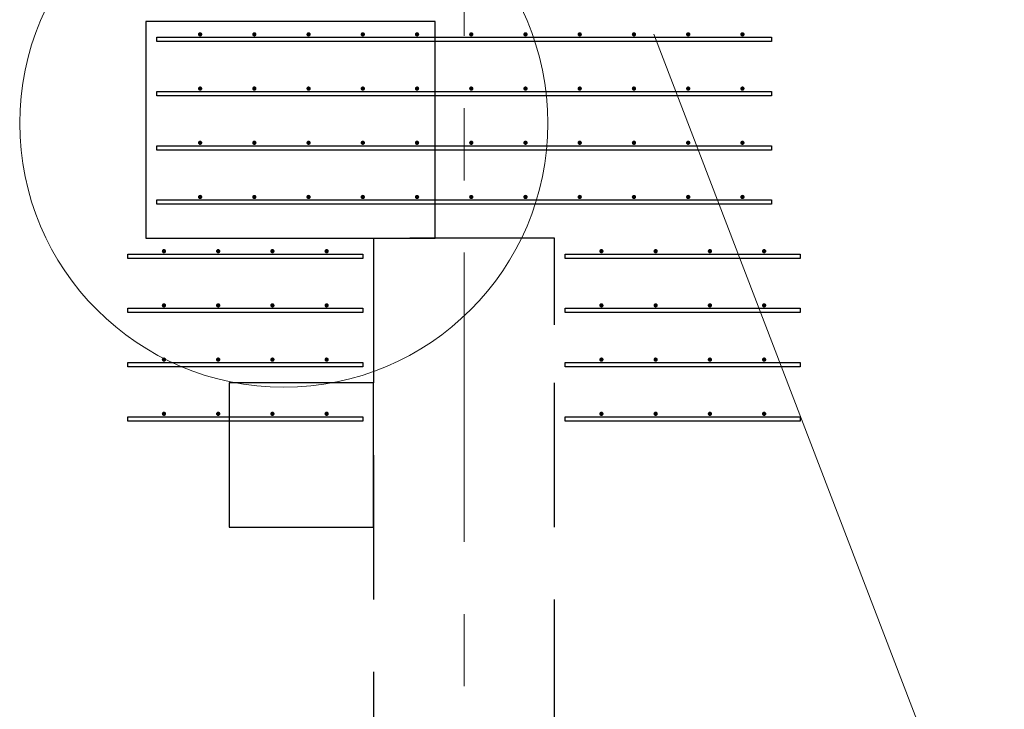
# Model space of a CAD drawing. Header units: metres. Extents: x -38 to 85, y -15 to 19.
# Tile 30 of 95: x 23.335 to 24.697, y 6.218 to 7.172. Entities that reach past the tile are written whole.
import ezdxf

# ---------------------------------------------------------------- set-up
doc = ezdxf.new("R2010")
doc.units = ezdxf.units.M
for name, pattern in [('______11', [0.5, 0.4, -0.05, 0, -0.05]), ('______2', [0.27, 0.2, -0.07]), ('______5', [1.1, 0.8, -0.1, 0.1, -0.1])]:
    doc.linetypes.add(name, pattern=pattern)
for name, color, linetype, lineweight in [('XR$2$Осевая линия (1)', 7, '______5', 13), ('XR$3$Арматурный каркас 01', 4, 'Continuous', 35), ('XR$3$ВК__отв в полу 1-2 эт', 220, 'Continuous', 25), ('XR$3$Перекрытие (1)', 7, 'Continuous', 35), ('XR$5$Стена (1)', 7, 'Continuous', 35)]:
    doc.layers.add(name, color=color, linetype=linetype, lineweight=lineweight)

msp = doc.modelspace()

# ---------------------------------------------------------------- hatches: boundary and pattern name
at = {"layer": 'XR$3$Арматурный каркас 01', "linetype": 'Continuous', "lineweight": 50, "transparency": 33554687}
for points in [[(23.588, 7.152), (23.5878, 7.1531), (23.5871, 7.1541), (23.5861, 7.1548), (23.585, 7.155), (23.5839, 7.1548), (23.5829, 7.1541), (23.5822, 7.1531), (23.582, 7.152), (23.5822, 7.1509), (23.5829, 7.1499), (23.5839, 7.1492), (23.585, 7.149), (23.5861, 7.1492), (23.5871, 7.1499), (23.5878, 7.1509)], [(23.663, 7.152), (23.6628, 7.1531), (23.6621, 7.1541), (23.6611, 7.1548), (23.66, 7.155), (23.6589, 7.1548), (23.6579, 7.1541), (23.6572, 7.1531), (23.657, 7.152), (23.6572, 7.1509), (23.6579, 7.1499), (23.6589, 7.1492), (23.66, 7.149), (23.6611, 7.1492), (23.6621, 7.1499), (23.6628, 7.1509)], [(23.738, 7.152), (23.7378, 7.1531), (23.7371, 7.1541), (23.7361, 7.1548), (23.735, 7.155), (23.7339, 7.1548), (23.7329, 7.1541), (23.7322, 7.1531), (23.732, 7.152), (23.7322, 7.1509), (23.7329, 7.1499), (23.7339, 7.1492), (23.735, 7.149), (23.7361, 7.1492), (23.7371, 7.1499), (23.7378, 7.1509)], [(23.813, 7.152), (23.8128, 7.1531), (23.8121, 7.1541), (23.8111, 7.1548), (23.81, 7.155), (23.8089, 7.1548), (23.8079, 7.1541), (23.8072, 7.1531), (23.807, 7.152), (23.8072, 7.1509), (23.8079, 7.1499), (23.8089, 7.1492), (23.81, 7.149), (23.8111, 7.1492), (23.8121, 7.1499), (23.8128, 7.1509)], [(23.888, 7.152), (23.8878, 7.1531), (23.8871, 7.1541), (23.8861, 7.1548), (23.885, 7.155), (23.8839, 7.1548), (23.8829, 7.1541), (23.8822, 7.1531), (23.882, 7.152), (23.8822, 7.1509), (23.8829, 7.1499), (23.8839, 7.1492), (23.885, 7.149), (23.8861, 7.1492), (23.8871, 7.1499), (23.8878, 7.1509)], [(23.963, 7.152), (23.9628, 7.1531), (23.9621, 7.1541), (23.9611, 7.1548), (23.96, 7.155), (23.9589, 7.1548), (23.9579, 7.1541), (23.9572, 7.1531), (23.957, 7.152), (23.9572, 7.1509), (23.9579, 7.1499), (23.9589, 7.1492), (23.96, 7.149), (23.9611, 7.1492), (23.9621, 7.1499), (23.9628, 7.1509)], [(24.038, 7.152), (24.0378, 7.1531), (24.0371, 7.1541), (24.0361, 7.1548), (24.035, 7.155), (24.0339, 7.1548), (24.0329, 7.1541), (24.0322, 7.1531), (24.032, 7.152), (24.0322, 7.1509), (24.0329, 7.1499), (24.0339, 7.1492), (24.035, 7.149), (24.0361, 7.1492), (24.0371, 7.1499), (24.0378, 7.1509)], [(24.113, 7.152), (24.1128, 7.1531), (24.1121, 7.1541), (24.1111, 7.1548), (24.11, 7.155), (24.1089, 7.1548), (24.1079, 7.1541), (24.1072, 7.1531), (24.107, 7.152), (24.1072, 7.1509), (24.1079, 7.1499), (24.1089, 7.1492), (24.11, 7.149), (24.1111, 7.1492), (24.1121, 7.1499), (24.1128, 7.1509)], [(24.188, 7.152), (24.1878, 7.1531), (24.1871, 7.1541), (24.1861, 7.1548), (24.185, 7.155), (24.1839, 7.1548), (24.1829, 7.1541), (24.1822, 7.1531), (24.182, 7.152), (24.1822, 7.1509), (24.1829, 7.1499), (24.1839, 7.1492), (24.185, 7.149), (24.1861, 7.1492), (24.1871, 7.1499), (24.1878, 7.1509)], [(24.263, 7.152), (24.2628, 7.1531), (24.2621, 7.1541), (24.2611, 7.1548), (24.26, 7.155), (24.2589, 7.1548), (24.2579, 7.1541), (24.2572, 7.1531), (24.257, 7.152), (24.2572, 7.1509), (24.2579, 7.1499), (24.2589, 7.1492), (24.26, 7.149), (24.2611, 7.1492), (24.2621, 7.1499), (24.2628, 7.1509)], [(24.338, 7.152), (24.3378, 7.1531), (24.3371, 7.1541), (24.3361, 7.1548), (24.335, 7.155), (24.3339, 7.1548), (24.3329, 7.1541), (24.3322, 7.1531), (24.332, 7.152), (24.3322, 7.1509), (24.3329, 7.1499), (24.3339, 7.1492), (24.335, 7.149), (24.3361, 7.1492), (24.3371, 7.1499), (24.3378, 7.1509)], [(23.588, 7.077), (23.5878, 7.0781), (23.5871, 7.0791), (23.5861, 7.0798), (23.585, 7.08), (23.5839, 7.0798), (23.5829, 7.0791), (23.5822, 7.0781), (23.582, 7.077), (23.5822, 7.0759), (23.5829, 7.0749), (23.5839, 7.0742), (23.585, 7.074), (23.5861, 7.0742), (23.5871, 7.0749), (23.5878, 7.0759)], [(23.663, 7.077), (23.6628, 7.0781), (23.6621, 7.0791), (23.6611, 7.0798), (23.66, 7.08), (23.6589, 7.0798), (23.6579, 7.0791), (23.6572, 7.0781), (23.657, 7.077), (23.6572, 7.0759), (23.6579, 7.0749), (23.6589, 7.0742), (23.66, 7.074), (23.6611, 7.0742), (23.6621, 7.0749), (23.6628, 7.0759)], [(23.738, 7.077), (23.7378, 7.0781), (23.7371, 7.0791), (23.7361, 7.0798), (23.735, 7.08), (23.7339, 7.0798), (23.7329, 7.0791), (23.7322, 7.0781), (23.732, 7.077), (23.7322, 7.0759), (23.7329, 7.0749), (23.7339, 7.0742), (23.735, 7.074), (23.7361, 7.0742), (23.7371, 7.0749), (23.7378, 7.0759)], [(23.813, 7.077), (23.8128, 7.0781), (23.8121, 7.0791), (23.8111, 7.0798), (23.81, 7.08), (23.8089, 7.0798), (23.8079, 7.0791), (23.8072, 7.0781), (23.807, 7.077), (23.8072, 7.0759), (23.8079, 7.0749), (23.8089, 7.0742), (23.81, 7.074), (23.8111, 7.0742), (23.8121, 7.0749), (23.8128, 7.0759)], [(23.888, 7.077), (23.8878, 7.0781), (23.8871, 7.0791), (23.8861, 7.0798), (23.885, 7.08), (23.8839, 7.0798), (23.8829, 7.0791), (23.8822, 7.0781), (23.882, 7.077), (23.8822, 7.0759), (23.8829, 7.0749), (23.8839, 7.0742), (23.885, 7.074), (23.8861, 7.0742), (23.8871, 7.0749), (23.8878, 7.0759)], [(23.963, 7.077), (23.9628, 7.0781), (23.9621, 7.0791), (23.9611, 7.0798), (23.96, 7.08), (23.9589, 7.0798), (23.9579, 7.0791), (23.9572, 7.0781), (23.957, 7.077), (23.9572, 7.0759), (23.9579, 7.0749), (23.9589, 7.0742), (23.96, 7.074), (23.9611, 7.0742), (23.9621, 7.0749), (23.9628, 7.0759)], [(24.038, 7.077), (24.0378, 7.0781), (24.0371, 7.0791), (24.0361, 7.0798), (24.035, 7.08), (24.0339, 7.0798), (24.0329, 7.0791), (24.0322, 7.0781), (24.032, 7.077), (24.0322, 7.0759), (24.0329, 7.0749), (24.0339, 7.0742), (24.035, 7.074), (24.0361, 7.0742), (24.0371, 7.0749), (24.0378, 7.0759)], [(24.113, 7.077), (24.1128, 7.0781), (24.1121, 7.0791), (24.1111, 7.0798), (24.11, 7.08), (24.1089, 7.0798), (24.1079, 7.0791), (24.1072, 7.0781), (24.107, 7.077), (24.1072, 7.0759), (24.1079, 7.0749), (24.1089, 7.0742), (24.11, 7.074), (24.1111, 7.0742), (24.1121, 7.0749), (24.1128, 7.0759)], [(24.188, 7.077), (24.1878, 7.0781), (24.1871, 7.0791), (24.1861, 7.0798), (24.185, 7.08), (24.1839, 7.0798), (24.1829, 7.0791), (24.1822, 7.0781), (24.182, 7.077), (24.1822, 7.0759), (24.1829, 7.0749), (24.1839, 7.0742), (24.185, 7.074), (24.1861, 7.0742), (24.1871, 7.0749), (24.1878, 7.0759)], [(24.263, 7.077), (24.2628, 7.0781), (24.2621, 7.0791), (24.2611, 7.0798), (24.26, 7.08), (24.2589, 7.0798), (24.2579, 7.0791), (24.2572, 7.0781), (24.257, 7.077), (24.2572, 7.0759), (24.2579, 7.0749), (24.2589, 7.0742), (24.26, 7.074), (24.2611, 7.0742), (24.2621, 7.0749), (24.2628, 7.0759)], [(24.338, 7.077), (24.3378, 7.0781), (24.3371, 7.0791), (24.3361, 7.0798), (24.335, 7.08), (24.3339, 7.0798), (24.3329, 7.0791), (24.3322, 7.0781), (24.332, 7.077), (24.3322, 7.0759), (24.3329, 7.0749), (24.3339, 7.0742), (24.335, 7.074), (24.3361, 7.0742), (24.3371, 7.0749), (24.3378, 7.0759)], [(23.588, 7.002), (23.5878, 7.0031), (23.5871, 7.0041), (23.5861, 7.0048), (23.585, 7.005), (23.5839, 7.0048), (23.5829, 7.0041), (23.5822, 7.0031), (23.582, 7.002), (23.5822, 7.0009), (23.5829, 6.9999), (23.5839, 6.9992), (23.585, 6.999), (23.5861, 6.9992), (23.5871, 6.9999), (23.5878, 7.0009)], [(23.663, 7.002), (23.6628, 7.0031), (23.6621, 7.0041), (23.6611, 7.0048), (23.66, 7.005), (23.6589, 7.0048), (23.6579, 7.0041), (23.6572, 7.0031), (23.657, 7.002), (23.6572, 7.0009), (23.6579, 6.9999), (23.6589, 6.9992), (23.66, 6.999), (23.6611, 6.9992), (23.6621, 6.9999), (23.6628, 7.0009)], [(23.738, 7.002), (23.7378, 7.0031), (23.7371, 7.0041), (23.7361, 7.0048), (23.735, 7.005), (23.7339, 7.0048), (23.7329, 7.0041), (23.7322, 7.0031), (23.732, 7.002), (23.7322, 7.0009), (23.7329, 6.9999), (23.7339, 6.9992), (23.735, 6.999), (23.7361, 6.9992), (23.7371, 6.9999), (23.7378, 7.0009)], [(23.813, 7.002), (23.8128, 7.0031), (23.8121, 7.0041), (23.8111, 7.0048), (23.81, 7.005), (23.8089, 7.0048), (23.8079, 7.0041), (23.8072, 7.0031), (23.807, 7.002), (23.8072, 7.0009), (23.8079, 6.9999), (23.8089, 6.9992), (23.81, 6.999), (23.8111, 6.9992), (23.8121, 6.9999), (23.8128, 7.0009)], [(23.888, 7.002), (23.8878, 7.0031), (23.8871, 7.0041), (23.8861, 7.0048), (23.885, 7.005), (23.8839, 7.0048), (23.8829, 7.0041), (23.8822, 7.0031), (23.882, 7.002), (23.8822, 7.0009), (23.8829, 6.9999), (23.8839, 6.9992), (23.885, 6.999), (23.8861, 6.9992), (23.8871, 6.9999), (23.8878, 7.0009)], [(23.963, 7.002), (23.9628, 7.0031), (23.9621, 7.0041), (23.9611, 7.0048), (23.96, 7.005), (23.9589, 7.0048), (23.9579, 7.0041), (23.9572, 7.0031), (23.957, 7.002), (23.9572, 7.0009), (23.9579, 6.9999), (23.9589, 6.9992), (23.96, 6.999), (23.9611, 6.9992), (23.9621, 6.9999), (23.9628, 7.0009)], [(24.038, 7.002), (24.0378, 7.0031), (24.0371, 7.0041), (24.0361, 7.0048), (24.035, 7.005), (24.0339, 7.0048), (24.0329, 7.0041), (24.0322, 7.0031), (24.032, 7.002), (24.0322, 7.0009), (24.0329, 6.9999), (24.0339, 6.9992), (24.035, 6.999), (24.0361, 6.9992), (24.0371, 6.9999), (24.0378, 7.0009)], [(24.113, 7.002), (24.1128, 7.0031), (24.1121, 7.0041), (24.1111, 7.0048), (24.11, 7.005), (24.1089, 7.0048), (24.1079, 7.0041), (24.1072, 7.0031), (24.107, 7.002), (24.1072, 7.0009), (24.1079, 6.9999), (24.1089, 6.9992), (24.11, 6.999), (24.1111, 6.9992), (24.1121, 6.9999), (24.1128, 7.0009)], [(24.188, 7.002), (24.1878, 7.0031), (24.1871, 7.0041), (24.1861, 7.0048), (24.185, 7.005), (24.1839, 7.0048), (24.1829, 7.0041), (24.1822, 7.0031), (24.182, 7.002), (24.1822, 7.0009), (24.1829, 6.9999), (24.1839, 6.9992), (24.185, 6.999), (24.1861, 6.9992), (24.1871, 6.9999), (24.1878, 7.0009)], [(24.263, 7.002), (24.2628, 7.0031), (24.2621, 7.0041), (24.2611, 7.0048), (24.26, 7.005), (24.2589, 7.0048), (24.2579, 7.0041), (24.2572, 7.0031), (24.257, 7.002), (24.2572, 7.0009), (24.2579, 6.9999), (24.2589, 6.9992), (24.26, 6.999), (24.2611, 6.9992), (24.2621, 6.9999), (24.2628, 7.0009)], [(24.338, 7.002), (24.3378, 7.0031), (24.3371, 7.0041), (24.3361, 7.0048), (24.335, 7.005), (24.3339, 7.0048), (24.3329, 7.0041), (24.3322, 7.0031), (24.332, 7.002), (24.3322, 7.0009), (24.3329, 6.9999), (24.3339, 6.9992), (24.335, 6.999), (24.3361, 6.9992), (24.3371, 6.9999), (24.3378, 7.0009)], [(23.588, 6.927), (23.5878, 6.9281), (23.5871, 6.9291), (23.5861, 6.9298), (23.585, 6.93), (23.5839, 6.9298), (23.5829, 6.9291), (23.5822, 6.9281), (23.582, 6.927), (23.5822, 6.9259), (23.5829, 6.9249), (23.5839, 6.9242), (23.585, 6.924), (23.5861, 6.9242), (23.5871, 6.9249), (23.5878, 6.9259)], [(23.663, 6.927), (23.6628, 6.9281), (23.6621, 6.9291), (23.6611, 6.9298), (23.66, 6.93), (23.6589, 6.9298), (23.6579, 6.9291), (23.6572, 6.9281), (23.657, 6.927), (23.6572, 6.9259), (23.6579, 6.9249), (23.6589, 6.9242), (23.66, 6.924), (23.6611, 6.9242), (23.6621, 6.9249), (23.6628, 6.9259)], [(23.738, 6.927), (23.7378, 6.9281), (23.7371, 6.9291), (23.7361, 6.9298), (23.735, 6.93), (23.7339, 6.9298), (23.7329, 6.9291), (23.7322, 6.9281), (23.732, 6.927), (23.7322, 6.9259), (23.7329, 6.9249), (23.7339, 6.9242), (23.735, 6.924), (23.7361, 6.9242), (23.7371, 6.9249), (23.7378, 6.9259)], [(23.813, 6.927), (23.8128, 6.9281), (23.8121, 6.9291), (23.8111, 6.9298), (23.81, 6.93), (23.8089, 6.9298), (23.8079, 6.9291), (23.8072, 6.9281), (23.807, 6.927), (23.8072, 6.9259), (23.8079, 6.9249), (23.8089, 6.9242), (23.81, 6.924), (23.8111, 6.9242), (23.8121, 6.9249), (23.8128, 6.9259)], [(23.888, 6.927), (23.8878, 6.9281), (23.8871, 6.9291), (23.8861, 6.9298), (23.885, 6.93), (23.8839, 6.9298), (23.8829, 6.9291), (23.8822, 6.9281), (23.882, 6.927), (23.8822, 6.9259), (23.8829, 6.9249), (23.8839, 6.9242), (23.885, 6.924), (23.8861, 6.9242), (23.8871, 6.9249), (23.8878, 6.9259)], [(23.963, 6.927), (23.9628, 6.9281), (23.9621, 6.9291), (23.9611, 6.9298), (23.96, 6.93), (23.9589, 6.9298), (23.9579, 6.9291), (23.9572, 6.9281), (23.957, 6.927), (23.9572, 6.9259), (23.9579, 6.9249), (23.9589, 6.9242), (23.96, 6.924), (23.9611, 6.9242), (23.9621, 6.9249), (23.9628, 6.9259)], [(24.038, 6.927), (24.0378, 6.9281), (24.0371, 6.9291), (24.0361, 6.9298), (24.035, 6.93), (24.0339, 6.9298), (24.0329, 6.9291), (24.0322, 6.9281), (24.032, 6.927), (24.0322, 6.9259), (24.0329, 6.9249), (24.0339, 6.9242), (24.035, 6.924), (24.0361, 6.9242), (24.0371, 6.9249), (24.0378, 6.9259)], [(24.113, 6.927), (24.1128, 6.9281), (24.1121, 6.9291), (24.1111, 6.9298), (24.11, 6.93), (24.1089, 6.9298), (24.1079, 6.9291), (24.1072, 6.9281), (24.107, 6.927), (24.1072, 6.9259), (24.1079, 6.9249), (24.1089, 6.9242), (24.11, 6.924), (24.1111, 6.9242), (24.1121, 6.9249), (24.1128, 6.9259)], [(24.188, 6.927), (24.1878, 6.9281), (24.1871, 6.9291), (24.1861, 6.9298), (24.185, 6.93), (24.1839, 6.9298), (24.1829, 6.9291), (24.1822, 6.9281), (24.182, 6.927), (24.1822, 6.9259), (24.1829, 6.9249), (24.1839, 6.9242), (24.185, 6.924), (24.1861, 6.9242), (24.1871, 6.9249), (24.1878, 6.9259)], [(24.263, 6.927), (24.2628, 6.9281), (24.2621, 6.9291), (24.2611, 6.9298), (24.26, 6.93), (24.2589, 6.9298), (24.2579, 6.9291), (24.2572, 6.9281), (24.257, 6.927), (24.2572, 6.9259), (24.2579, 6.9249), (24.2589, 6.9242), (24.26, 6.924), (24.2611, 6.9242), (24.2621, 6.9249), (24.2628, 6.9259)], [(24.338, 6.927), (24.3378, 6.9281), (24.3371, 6.9291), (24.3361, 6.9298), (24.335, 6.93), (24.3339, 6.9298), (24.3329, 6.9291), (24.3322, 6.9281), (24.332, 6.927), (24.3322, 6.9259), (24.3329, 6.9249), (24.3339, 6.9242), (24.335, 6.924), (24.3361, 6.9242), (24.3371, 6.9249), (24.3378, 6.9259)], [(23.538, 6.852), (23.5378, 6.8531), (23.5371, 6.8541), (23.5361, 6.8548), (23.535, 6.855), (23.5339, 6.8548), (23.5329, 6.8541), (23.5322, 6.8531), (23.532, 6.852), (23.5322, 6.8509), (23.5329, 6.8499), (23.5339, 6.8492), (23.535, 6.849), (23.5361, 6.8492), (23.5371, 6.8499), (23.5378, 6.8509)], [(23.613, 6.852), (23.6128, 6.8531), (23.6121, 6.8541), (23.6111, 6.8548), (23.61, 6.855), (23.6089, 6.8548), (23.6079, 6.8541), (23.6072, 6.8531), (23.607, 6.852), (23.6072, 6.8509), (23.6079, 6.8499), (23.6089, 6.8492), (23.61, 6.849), (23.6111, 6.8492), (23.6121, 6.8499), (23.6128, 6.8509)], [(23.688, 6.852), (23.6878, 6.8531), (23.6871, 6.8541), (23.6861, 6.8548), (23.685, 6.855), (23.6839, 6.8548), (23.6829, 6.8541), (23.6822, 6.8531), (23.682, 6.852), (23.6822, 6.8509), (23.6829, 6.8499), (23.6839, 6.8492), (23.685, 6.849), (23.6861, 6.8492), (23.6871, 6.8499), (23.6878, 6.8509)], [(23.763, 6.852), (23.7628, 6.8531), (23.7621, 6.8541), (23.7611, 6.8548), (23.76, 6.855), (23.7589, 6.8548), (23.7579, 6.8541), (23.7572, 6.8531), (23.757, 6.852), (23.7572, 6.8509), (23.7579, 6.8499), (23.7589, 6.8492), (23.76, 6.849), (23.7611, 6.8492), (23.7621, 6.8499), (23.7628, 6.8509)], [(24.143, 6.852), (24.1428, 6.8531), (24.1421, 6.8541), (24.1411, 6.8548), (24.14, 6.855), (24.1389, 6.8548), (24.1379, 6.8541), (24.1372, 6.8531), (24.137, 6.852), (24.1372, 6.8509), (24.1379, 6.8499), (24.1389, 6.8492), (24.14, 6.849), (24.1411, 6.8492), (24.1421, 6.8499), (24.1428, 6.8509)], [(24.218, 6.852), (24.2178, 6.8531), (24.2171, 6.8541), (24.2161, 6.8548), (24.215, 6.855), (24.2139, 6.8548), (24.2129, 6.8541), (24.2122, 6.8531), (24.212, 6.852), (24.2122, 6.8509), (24.2129, 6.8499), (24.2139, 6.8492), (24.215, 6.849), (24.2161, 6.8492), (24.2171, 6.8499), (24.2178, 6.8509)], [(24.293, 6.852), (24.2928, 6.8531), (24.2921, 6.8541), (24.2911, 6.8548), (24.29, 6.855), (24.2889, 6.8548), (24.2879, 6.8541), (24.2872, 6.8531), (24.287, 6.852), (24.2872, 6.8509), (24.2879, 6.8499), (24.2889, 6.8492), (24.29, 6.849), (24.2911, 6.8492), (24.2921, 6.8499), (24.2928, 6.8509)], [(24.368, 6.852), (24.3678, 6.8531), (24.3671, 6.8541), (24.3661, 6.8548), (24.365, 6.855), (24.3639, 6.8548), (24.3629, 6.8541), (24.3622, 6.8531), (24.362, 6.852), (24.3622, 6.8509), (24.3629, 6.8499), (24.3639, 6.8492), (24.365, 6.849), (24.3661, 6.8492), (24.3671, 6.8499), (24.3678, 6.8509)], [(23.538, 6.777), (23.5378, 6.7781), (23.5371, 6.7791), (23.5361, 6.7798), (23.535, 6.78), (23.5339, 6.7798), (23.5329, 6.7791), (23.5322, 6.7781), (23.532, 6.777), (23.5322, 6.7759), (23.5329, 6.7749), (23.5339, 6.7742), (23.535, 6.774), (23.5361, 6.7742), (23.5371, 6.7749), (23.5378, 6.7759)], [(23.613, 6.777), (23.6128, 6.7781), (23.6121, 6.7791), (23.6111, 6.7798), (23.61, 6.78), (23.6089, 6.7798), (23.6079, 6.7791), (23.6072, 6.7781), (23.607, 6.777), (23.6072, 6.7759), (23.6079, 6.7749), (23.6089, 6.7742), (23.61, 6.774), (23.6111, 6.7742), (23.6121, 6.7749), (23.6128, 6.7759)], [(23.688, 6.777), (23.6878, 6.7781), (23.6871, 6.7791), (23.6861, 6.7798), (23.685, 6.78), (23.6839, 6.7798), (23.6829, 6.7791), (23.6822, 6.7781), (23.682, 6.777), (23.6822, 6.7759), (23.6829, 6.7749), (23.6839, 6.7742), (23.685, 6.774), (23.6861, 6.7742), (23.6871, 6.7749), (23.6878, 6.7759)], [(23.763, 6.777), (23.7628, 6.7781), (23.7621, 6.7791), (23.7611, 6.7798), (23.76, 6.78), (23.7589, 6.7798), (23.7579, 6.7791), (23.7572, 6.7781), (23.757, 6.777), (23.7572, 6.7759), (23.7579, 6.7749), (23.7589, 6.7742), (23.76, 6.774), (23.7611, 6.7742), (23.7621, 6.7749), (23.7628, 6.7759)], [(24.143, 6.777), (24.1428, 6.7781), (24.1421, 6.7791), (24.1411, 6.7798), (24.14, 6.78), (24.1389, 6.7798), (24.1379, 6.7791), (24.1372, 6.7781), (24.137, 6.777), (24.1372, 6.7759), (24.1379, 6.7749), (24.1389, 6.7742), (24.14, 6.774), (24.1411, 6.7742), (24.1421, 6.7749), (24.1428, 6.7759)], [(24.218, 6.777), (24.2178, 6.7781), (24.2171, 6.7791), (24.2161, 6.7798), (24.215, 6.78), (24.2139, 6.7798), (24.2129, 6.7791), (24.2122, 6.7781), (24.212, 6.777), (24.2122, 6.7759), (24.2129, 6.7749), (24.2139, 6.7742), (24.215, 6.774), (24.2161, 6.7742), (24.2171, 6.7749), (24.2178, 6.7759)], [(24.293, 6.777), (24.2928, 6.7781), (24.2921, 6.7791), (24.2911, 6.7798), (24.29, 6.78), (24.2889, 6.7798), (24.2879, 6.7791), (24.2872, 6.7781), (24.287, 6.777), (24.2872, 6.7759), (24.2879, 6.7749), (24.2889, 6.7742), (24.29, 6.774), (24.2911, 6.7742), (24.2921, 6.7749), (24.2928, 6.7759)], [(24.368, 6.777), (24.3678, 6.7781), (24.3671, 6.7791), (24.3661, 6.7798), (24.365, 6.78), (24.3639, 6.7798), (24.3629, 6.7791), (24.3622, 6.7781), (24.362, 6.777), (24.3622, 6.7759), (24.3629, 6.7749), (24.3639, 6.7742), (24.365, 6.774), (24.3661, 6.7742), (24.3671, 6.7749), (24.3678, 6.7759)], [(23.538, 6.702), (23.5378, 6.7031), (23.5371, 6.7041), (23.5361, 6.7048), (23.535, 6.705), (23.5339, 6.7048), (23.5329, 6.7041), (23.5322, 6.7031), (23.532, 6.702), (23.5322, 6.7009), (23.5329, 6.6999), (23.5339, 6.6992), (23.535, 6.699), (23.5361, 6.6992), (23.5371, 6.6999), (23.5378, 6.7009)], [(23.613, 6.702), (23.6128, 6.7031), (23.6121, 6.7041), (23.6111, 6.7048), (23.61, 6.705), (23.6089, 6.7048), (23.6079, 6.7041), (23.6072, 6.7031), (23.607, 6.702), (23.6072, 6.7009), (23.6079, 6.6999), (23.6089, 6.6992), (23.61, 6.699), (23.6111, 6.6992), (23.6121, 6.6999), (23.6128, 6.7009)], [(23.688, 6.702), (23.6878, 6.7031), (23.6871, 6.7041), (23.6861, 6.7048), (23.685, 6.705), (23.6839, 6.7048), (23.6829, 6.7041), (23.6822, 6.7031), (23.682, 6.702), (23.6822, 6.7009), (23.6829, 6.6999), (23.6839, 6.6992), (23.685, 6.699), (23.6861, 6.6992), (23.6871, 6.6999), (23.6878, 6.7009)], [(23.763, 6.702), (23.7628, 6.7031), (23.7621, 6.7041), (23.7611, 6.7048), (23.76, 6.705), (23.7589, 6.7048), (23.7579, 6.7041), (23.7572, 6.7031), (23.757, 6.702), (23.7572, 6.7009), (23.7579, 6.6999), (23.7589, 6.6992), (23.76, 6.699), (23.7611, 6.6992), (23.7621, 6.6999), (23.7628, 6.7009)], [(24.143, 6.702), (24.1428, 6.7031), (24.1421, 6.7041), (24.1411, 6.7048), (24.14, 6.705), (24.1389, 6.7048), (24.1379, 6.7041), (24.1372, 6.7031), (24.137, 6.702), (24.1372, 6.7009), (24.1379, 6.6999), (24.1389, 6.6992), (24.14, 6.699), (24.1411, 6.6992), (24.1421, 6.6999), (24.1428, 6.7009)], [(24.218, 6.702), (24.2178, 6.7031), (24.2171, 6.7041), (24.2161, 6.7048), (24.215, 6.705), (24.2139, 6.7048), (24.2129, 6.7041), (24.2122, 6.7031), (24.212, 6.702), (24.2122, 6.7009), (24.2129, 6.6999), (24.2139, 6.6992), (24.215, 6.699), (24.2161, 6.6992), (24.2171, 6.6999), (24.2178, 6.7009)], [(24.293, 6.702), (24.2928, 6.7031), (24.2921, 6.7041), (24.2911, 6.7048), (24.29, 6.705), (24.2889, 6.7048), (24.2879, 6.7041), (24.2872, 6.7031), (24.287, 6.702), (24.2872, 6.7009), (24.2879, 6.6999), (24.2889, 6.6992), (24.29, 6.699), (24.2911, 6.6992), (24.2921, 6.6999), (24.2928, 6.7009)], [(24.368, 6.702), (24.3678, 6.7031), (24.3671, 6.7041), (24.3661, 6.7048), (24.365, 6.705), (24.3639, 6.7048), (24.3629, 6.7041), (24.3622, 6.7031), (24.362, 6.702), (24.3622, 6.7009), (24.3629, 6.6999), (24.3639, 6.6992), (24.365, 6.699), (24.3661, 6.6992), (24.3671, 6.6999), (24.3678, 6.7009)], [(23.538, 6.627), (23.5378, 6.6281), (23.5371, 6.6291), (23.5361, 6.6298), (23.535, 6.63), (23.5339, 6.6298), (23.5329, 6.6291), (23.5322, 6.6281), (23.532, 6.627), (23.5322, 6.6259), (23.5329, 6.6249), (23.5339, 6.6242), (23.535, 6.624), (23.5361, 6.6242), (23.5371, 6.6249), (23.5378, 6.6259)], [(23.613, 6.627), (23.6128, 6.6281), (23.6121, 6.6291), (23.6111, 6.6298), (23.61, 6.63), (23.6089, 6.6298), (23.6079, 6.6291), (23.6072, 6.6281), (23.607, 6.627), (23.6072, 6.6259), (23.6079, 6.6249), (23.6089, 6.6242), (23.61, 6.624), (23.6111, 6.6242), (23.6121, 6.6249), (23.6128, 6.6259)], [(23.688, 6.627), (23.6878, 6.6281), (23.6871, 6.6291), (23.6861, 6.6298), (23.685, 6.63), (23.6839, 6.6298), (23.6829, 6.6291), (23.6822, 6.6281), (23.682, 6.627), (23.6822, 6.6259), (23.6829, 6.6249), (23.6839, 6.6242), (23.685, 6.624), (23.6861, 6.6242), (23.6871, 6.6249), (23.6878, 6.6259)], [(23.763, 6.627), (23.7628, 6.6281), (23.7621, 6.6291), (23.7611, 6.6298), (23.76, 6.63), (23.7589, 6.6298), (23.7579, 6.6291), (23.7572, 6.6281), (23.757, 6.627), (23.7572, 6.6259), (23.7579, 6.6249), (23.7589, 6.6242), (23.76, 6.624), (23.7611, 6.6242), (23.7621, 6.6249), (23.7628, 6.6259)], [(24.143, 6.627), (24.1428, 6.6281), (24.1421, 6.6291), (24.1411, 6.6298), (24.14, 6.63), (24.1389, 6.6298), (24.1379, 6.6291), (24.1372, 6.6281), (24.137, 6.627), (24.1372, 6.6259), (24.1379, 6.6249), (24.1389, 6.6242), (24.14, 6.624), (24.1411, 6.6242), (24.1421, 6.6249), (24.1428, 6.6259)], [(24.218, 6.627), (24.2178, 6.6281), (24.2171, 6.6291), (24.2161, 6.6298), (24.215, 6.63), (24.2139, 6.6298), (24.2129, 6.6291), (24.2122, 6.6281), (24.212, 6.627), (24.2122, 6.6259), (24.2129, 6.6249), (24.2139, 6.6242), (24.215, 6.624), (24.2161, 6.6242), (24.2171, 6.6249), (24.2178, 6.6259)], [(24.293, 6.627), (24.2928, 6.6281), (24.2921, 6.6291), (24.2911, 6.6298), (24.29, 6.63), (24.2889, 6.6298), (24.2879, 6.6291), (24.2872, 6.6281), (24.287, 6.627), (24.2872, 6.6259), (24.2879, 6.6249), (24.2889, 6.6242), (24.29, 6.624), (24.2911, 6.6242), (24.2921, 6.6249), (24.2928, 6.6259)], [(24.368, 6.627), (24.3678, 6.6281), (24.3671, 6.6291), (24.3661, 6.6298), (24.365, 6.63), (24.3639, 6.6298), (24.3629, 6.6291), (24.3622, 6.6281), (24.362, 6.627), (24.3622, 6.6259), (24.3629, 6.6249), (24.3639, 6.6242), (24.365, 6.624), (24.3661, 6.6242), (24.3671, 6.6249), (24.3678, 6.6259)]]:
    msp.add_hatch(color=2, dxfattribs=at).paths.add_polyline_path(points)

# ---------------------------------------------------------------- linework, layer by layer
at = {"color": 7, "linetype": 'Continuous', "lineweight": 13, "transparency": 33554687}
msp.add_line((24.2125, 7.1524), (24.6972, 5.8883), dxfattribs=at)
at = {"layer": 'XR$2$Осевая линия (1)', "color": 253, "linetype": '______11', "lineweight": 13, "true_color": 0xa0a0a0, "transparency": 33554687}
msp.add_line((23.95, -2.65), (23.95, 8.13), dxfattribs=at)
at = {"layer": 'XR$3$Арматурный каркас 01', "color": 2, "linetype": 'Continuous', "lineweight": 25, "transparency": 33554687}
for points in [[(23.525, 7.148), (24.375, 7.148), (24.375, 7.142), (23.525, 7.142), (23.525, 7.148)], [(23.525, 7.148), (24.375, 7.148), (24.375, 7.142), (23.525, 7.142), (23.525, 7.148)], [(23.525, 7.073), (24.375, 7.073), (24.375, 7.067), (23.525, 7.067), (23.525, 7.073)], [(23.525, 7.073), (24.375, 7.073), (24.375, 7.067), (23.525, 7.067), (23.525, 7.073)], [(23.525, 6.998), (24.375, 6.998), (24.375, 6.992), (23.525, 6.992), (23.525, 6.998)], [(23.525, 6.998), (24.375, 6.998), (24.375, 6.992), (23.525, 6.992), (23.525, 6.998)], [(23.525, 6.923), (24.375, 6.923), (24.375, 6.917), (23.525, 6.917), (23.525, 6.923)], [(23.525, 6.923), (24.375, 6.923), (24.375, 6.917), (23.525, 6.917), (23.525, 6.923)], [(23.81, 6.842), (23.485, 6.842), (23.485, 6.848), (23.81, 6.848), (23.81, 6.842)], [(23.81, 6.842), (23.485, 6.842), (23.485, 6.848), (23.81, 6.848), (23.81, 6.842)], [(24.09, 6.848), (24.415, 6.848), (24.415, 6.842), (24.09, 6.842), (24.09, 6.848)], [(24.09, 6.848), (24.415, 6.848), (24.415, 6.842), (24.09, 6.842), (24.09, 6.848)], [(23.81, 6.767), (23.485, 6.767), (23.485, 6.773), (23.81, 6.773), (23.81, 6.767)], [(23.81, 6.767), (23.485, 6.767), (23.485, 6.773), (23.81, 6.773), (23.81, 6.767)], [(24.09, 6.773), (24.415, 6.773), (24.415, 6.767), (24.09, 6.767), (24.09, 6.773)], [(24.09, 6.773), (24.415, 6.773), (24.415, 6.767), (24.09, 6.767), (24.09, 6.773)], [(23.81, 6.692), (23.485, 6.692), (23.485, 6.698), (23.81, 6.698), (23.81, 6.692)], [(23.81, 6.692), (23.485, 6.692), (23.485, 6.698), (23.81, 6.698), (23.81, 6.692)], [(24.09, 6.698), (24.415, 6.698), (24.415, 6.692), (24.09, 6.692), (24.09, 6.698)], [(24.09, 6.698), (24.415, 6.698), (24.415, 6.692), (24.09, 6.692), (24.09, 6.698)], [(23.81, 6.617), (23.485, 6.617), (23.485, 6.623), (23.81, 6.623), (23.81, 6.617)], [(23.81, 6.617), (23.485, 6.617), (23.485, 6.623), (23.81, 6.623), (23.81, 6.617)], [(24.09, 6.623), (24.415, 6.623), (24.415, 6.617), (24.09, 6.617), (24.09, 6.623)], [(24.09, 6.623), (24.415, 6.623), (24.415, 6.617), (24.09, 6.617), (24.09, 6.623)]]:
    msp.add_lwpolyline(points, dxfattribs=at)
at = {"layer": 'XR$3$ВК__отв в полу 1-2 эт', "color": 7, "linetype": 'Continuous', "lineweight": 13, "transparency": 33554687}
msp.add_circle((23.7007, 7.029), 0.3652, dxfattribs=at)
at = {"layer": 'XR$3$Перекрытие (1)', "color": 7, "linetype": 'Continuous', "lineweight": 25, "transparency": 33554687}
for p, q in [((23.51, 7.17), (23.51, 6.87)), ((23.91, 7.17), (23.51, 7.17)), ((23.91, 6.87), (23.91, 7.17)), ((23.51, 6.87), (23.91, 6.87)), ((23.625, 6.67), (23.625, 6.47)), ((23.825, 6.67), (23.625, 6.67)), ((23.825, 6.47), (23.825, 6.67)), ((23.625, 6.47), (23.825, 6.47))]:
    msp.add_line(p, q, dxfattribs=at)
at = {"layer": 'XR$5$Стена (1)', "color": 253, "linetype": '______2', "lineweight": -3, "true_color": 0xa0a0a0, "transparency": 33554687}
for p, q in [((23.825, 6.87), (23.825, 6.1955)), ((24.075, 6.87), (23.825, 6.87)), ((24.075, 6.75), (24.075, 6.87)), ((24.075, 5.87), (24.075, 6.75))]:
    msp.add_line(p, q, dxfattribs=at)

doc.saveas('drawing.dxf')
